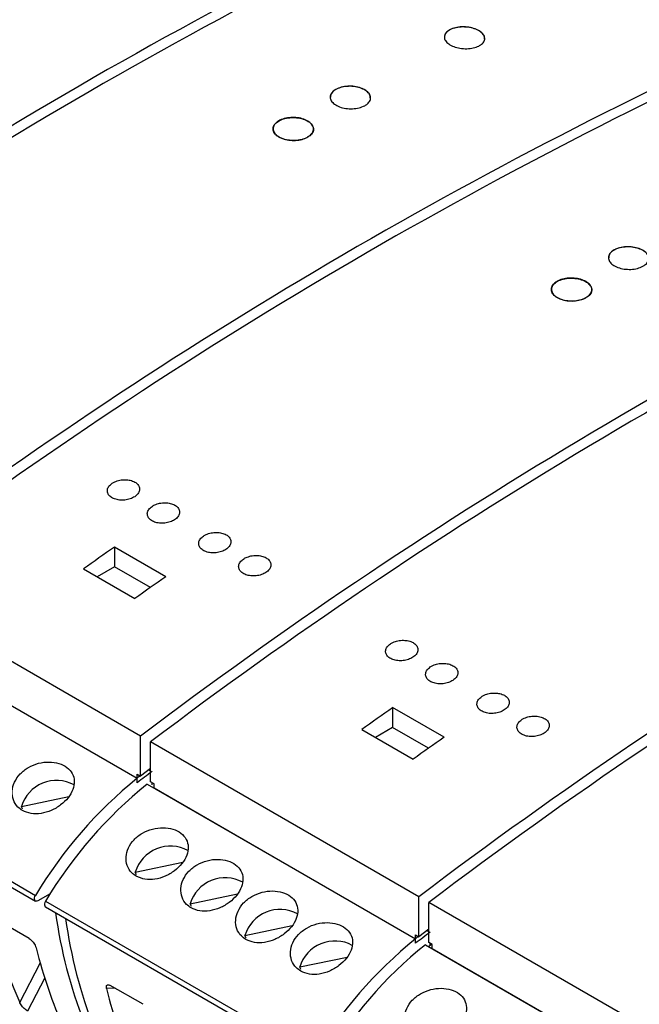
# Model space of a CAD drawing. Header units: millimetres. Extents: x 6 to 415, y 5 to 292.
# Tile 34 of 62: x 354 to 361, y 100 to 112. Entities that reach past the tile are written whole.
import ezdxf

# ---------------------------------------------------------------- set-up
doc = ezdxf.new("R2010")
doc.units = ezdxf.units.MM

msp = doc.modelspace()

# ---------------------------------------------------------------- linework, layer by layer
at = {"color": 7, "linetype": 'Continuous', "lineweight": 25}
for p, q in [((355.5096, 104.9526), (354.8732, 105.3199)), ((354.8732, 105.3199), (354.8732, 105.0754)), ((354.4914, 105.0497), (355.1277, 104.6823)), ((354.8732, 105.0754), (354.66, 104.9523)), ((355.3189, 104.8181), (354.8732, 105.0754)), ((355.1985, 102.9773), (351.8751, 104.8958)), ((351.8326, 104.373), (355.156, 102.4544)), ((351.9175, 104.3265), (355.156, 102.4569)), ((358.9567, 102.9626), (358.3203, 103.33)), ((358.3203, 103.33), (358.3203, 103.0854)), ((355.1985, 102.482), (355.1985, 102.9773)), ((357.9385, 103.0597), (358.5749, 102.6923)), ((358.3203, 103.0854), (358.1071, 102.9623)), ((358.7661, 102.8281), (358.3203, 103.0854)), ((350.5723, 102.8516), (353.8957, 100.9331)), ((350.5735, 102.923), (353.8969, 101.0045)), ((358.6456, 100.9873), (355.3222, 102.9058)), ((355.3222, 102.4105), (355.3222, 102.9058)), ((355.156, 102.4569), (355.156, 102.5065)), ((355.156, 102.5065), (355.1985, 102.482)), ((355.3222, 102.5745), (355.1985, 102.482)), ((355.3025, 102.5598), (355.3222, 102.5484)), ((355.156, 102.4006), (355.156, 102.4544)), ((355.2798, 102.383), (358.6032, 100.4644)), ((355.3646, 102.3861), (355.3222, 102.4105)), ((355.3399, 102.3743), (355.3399, 102.4003)), ((355.3646, 102.3365), (355.3646, 102.3861)), ((355.3646, 102.3365), (358.6032, 100.4669)), ((353.7221, 102.107), (354.3086, 102.2292)), ((353.7372, 102.074), (353.7221, 102.107)), ((355.1328, 101.2926), (355.7193, 101.4148)), ((355.1479, 101.2596), (355.1328, 101.2926)), ((354.0767, 101.0232), (353.9257, 100.936)), ((355.8116, 100.9007), (356.3981, 101.0229)), ((354.0207, 100.933), (357.3441, 99.0145)), ((355.8267, 100.8678), (355.8116, 100.9007)), ((358.6456, 100.492), (358.6456, 100.9873)), ((362.0928, 98.9973), (358.7693, 100.9158)), ((358.7693, 100.4206), (358.7693, 100.9158)), ((354.0194, 100.8616), (357.3428, 98.9431)), ((353.8182, 100.4687), (353.4123, 100.703)), ((356.4905, 100.5089), (357.0769, 100.631)), ((358.7693, 100.5845), (358.6456, 100.492)), ((358.7496, 100.5698), (358.7693, 100.5584)), ((356.5055, 100.4759), (356.4905, 100.5089)), ((358.6032, 100.4669), (358.6032, 100.5165)), ((358.6032, 100.5165), (358.6456, 100.492)), ((358.6032, 100.4106), (358.6032, 100.4644)), ((358.8118, 100.3961), (358.7693, 100.4206)), ((358.787, 100.3843), (358.787, 100.4103)), ((358.7269, 100.393), (362.0503, 98.4744)), ((358.8118, 100.3465), (358.8118, 100.3961)), ((358.8118, 100.3465), (362.0503, 98.4769)), ((357.1693, 100.117), (357.7558, 100.2392)), ((357.1844, 100.084), (357.1693, 100.117)), ((355.2289, 99.6543), (354.823, 99.8886))]:
    msp.add_line(p, q, dxfattribs=at)
at = {"color": 8, "linetype": 'Continuous', "lineweight": 25}
for p, q in [((353.7019, 99.6756), (353.9545, 100.1656)), ((354.0102, 99.9817), (353.7981, 99.5704)), ((354.8827, 99.8541), (354.7762, 99.849))]:
    msp.add_line(p, q, dxfattribs=at)
at = {"color": 7, "linetype": 'Continuous', "lineweight": 25, "flags": 128}
for points in [[(353.9257, 100.936), (353.9131, 100.931), (353.9017, 100.9307), (353.8925, 100.9354), (353.8861, 100.9444), (353.8834, 100.957), (353.8843, 100.9722), (353.889, 100.9885), (353.8969, 101.0045)], [(354.0207, 100.933), (354.0127, 100.9171), (354.0081, 100.9008), (354.0071, 100.8856), (354.0099, 100.873), (354.0162, 100.8639), (354.0194, 100.8616)], [(358.8067, 100.399), (358.7959, 100.3909), (358.7729, 100.3737), (358.7674, 100.3696)]]:
    msp.add_lwpolyline(points, dxfattribs=at)
at = {"color": 7, "linetype": 'Continuous', "lineweight": 25}
for centre, radius, start, end in [((380.8258, 61.4819), 59.5543, 114.553999, 127.154481), ((380.9495, 61.4104), 59.5543, 114.553999, 127.154481), ((384.2729, 59.4919), 59.5543, 114.553999, 127.154481), ((384.3967, 59.4205), 59.5543, 114.553999, 127.154481), ((387.7201, 57.5019), 59.5543, 114.553999, 127.154481), ((387.8438, 57.4305), 59.5543, 114.553999, 127.154481), ((391.1672, 55.5119), 59.5543, 114.553999, 127.154481), ((391.291, 55.4405), 59.5543, 114.553999, 127.154481), ((394.6144, 53.5219), 59.5543, 114.553999, 127.154481), ((394.7381, 53.4505), 59.5543, 114.553999, 127.154481), ((394.0553, 49.5602), 68.1497, 125.095496, 125.488804), ((394.6916, 49.1928), 68.1497, 125.095496, 125.488804), ((397.5024, 47.5702), 68.1497, 125.095496, 125.488804), ((398.1388, 47.2028), 68.1497, 125.095496, 125.488804), ((397.6302, 45.8155), 70.7526, 126.706836, 126.892767), ((379.2788, 70.2852), 40.211, 126.79654, 126.86303), ((354.1576, 101.9736), 0.4555, 61.70114, 162.96585), ((358.5995, 98.1925), 5.4792, 128.93693, 149.1219), ((358.7233, 98.121), 5.4792, 128.93693, 149.1219), ((355.5683, 101.1592), 0.4555, 61.70101, 162.96597), ((356.2471, 100.7673), 0.4555, 61.7011, 162.96589), ((359.8915, 101.5621), 5.798, 187.66357, 215.51912), ((356.9259, 100.3754), 0.4555, 61.70114, 162.96585), ((360.0153, 101.4907), 5.798, 187.66357, 215.51912), ((401.0773, 43.8255), 70.7526, 126.706836, 126.892767), ((357.6048, 99.9836), 0.4555, 61.70107, 162.96591), ((362.0467, 96.2025), 5.4792, 128.93693, 149.1219), ((382.7259, 68.2953), 40.211, 126.79654, 126.86303), ((362.1704, 96.1311), 5.4792, 128.93693, 149.1219)]:
    msp.add_arc(centre, radius, start, end, dxfattribs=at)
for centre, major_axis, ratio, start_param, end_param in [((361.9837, 106.5869), (7.0513, 8.5462), 0.6180688, 2.7078936, 2.8467919), ((360.3438, 107.5335), (4.1386, 10.2615), 0.518538, 2.5314751, 2.6703735), ((363.3944, 105.7725), (7.0513, 8.5462), 0.6180688, 2.7078936, 2.8467919)]:
    msp.add_ellipse(centre, major_axis=major_axis, ratio=ratio, start_param=start_param, end_param=end_param, dxfattribs=at)
for points, knots in [([(359.3881, 111.5285), (359.3662, 111.5196), (359.3225, 111.5017), (359.2389, 111.4925), (359.1537, 111.4981), (359.0747, 111.5188), (359.0113, 111.5521), (358.9704, 111.5942), (358.9565, 111.6404), (358.9713, 111.6855), (359.0132, 111.7244), (359.0774, 111.7526), (359.1569, 111.767), (359.2425, 111.7659), (359.3245, 111.7494), (359.3937, 111.7196), (359.4422, 111.6799), (359.4648, 111.6347), (359.4588, 111.5891), (359.4299, 111.5526), (359.3997, 111.5352), (359.3881, 111.5285)], [0, 0, 0, 0, 0.0538136, 0.1076292, 0.1613918, 0.215057, 0.268639, 0.3221832, 0.3757451, 0.429377, 0.4831042, 0.5369167, 0.5907654, 0.6445795, 0.698297, 0.7518997, 0.8054258, 0.8589528, 0.9125575, 0.9662762, 1, 1, 1, 1]), ([(359.4582, 111.6195), (359.4582, 111.6299), (359.4581, 111.6554), (359.4257, 111.6945), (359.3692, 111.7309), (359.294, 111.7558), (359.2098, 111.7665), (359.1257, 111.7617), (359.0509, 111.7419), (358.9952, 111.7091), (358.9639, 111.6725), (358.9644, 111.6474), (358.9646, 111.6376)], [0, 0, 0, 0, 0.0728369, 0.1801905, 0.2873288, 0.3943579, 0.5014396, 0.6087099, 0.7162088, 0.8238671, 0.9315483, 1, 1, 1, 1]), ([(357.9739, 110.7889), (357.952, 110.7793), (357.9083, 110.76), (357.8249, 110.7488), (357.7398, 110.7528), (357.6608, 110.7726), (357.5972, 110.8057), (357.5562, 110.8485), (357.5423, 110.8961), (357.5571, 110.9431), (357.599, 110.9842), (357.6632, 111.0146), (357.7425, 111.0311), (357.828, 111.0317), (357.91, 111.0164), (357.9792, 110.987), (358.0279, 110.9468), (358.0506, 110.9004), (358.0445, 110.8531), (358.0157, 110.8147), (357.9855, 110.7961), (357.9739, 110.7889)], [0, 0, 0, 0, 0.0537158, 0.1074323, 0.1611352, 0.2148162, 0.2684807, 0.3221382, 0.375799, 0.4294732, 0.4831681, 0.5368835, 0.5906101, 0.6443313, 0.6980297, 0.7516978, 0.8053454, 0.8589922, 0.9126607, 0.9663595, 1, 1, 1, 1]), ([(358.044, 110.8846), (358.0439, 110.8952), (358.0439, 110.9216), (358.0117, 110.9614), (357.9553, 110.9979), (357.88, 111.0223), (357.7957, 111.0317), (357.7115, 111.0251), (357.6367, 111.003), (357.581, 110.9681), (357.5498, 110.9295), (357.5502, 110.9036), (357.5503, 110.8934)], [0, 0, 0, 0, 0.0723835, 0.1797557, 0.2870703, 0.3943523, 0.5016511, 0.6090001, 0.7164088, 0.8238529, 0.9312967, 1, 1, 1, 1]), ([(357.2667, 110.3976), (357.2847, 110.4099), (357.3205, 110.4344), (357.343, 110.4815), (357.3383, 110.5298), (357.3053, 110.575), (357.248, 110.6116), (357.173, 110.6357), (357.0886, 110.6444), (357.0043, 110.6368), (356.9297, 110.6137), (356.8732, 110.5777), (356.8411, 110.5327), (356.8371, 110.484), (356.8615, 110.437), (356.9118, 110.3971), (356.9821, 110.3689), (357.0646, 110.3554), (357.1497, 110.3583), (357.2193, 110.3742), (357.2536, 110.3911), (357.2667, 110.3976)], [0, 0, 0, 0, 0.0536974, 0.107395, 0.1610917, 0.2147812, 0.2684629, 0.3221397, 0.3758192, 0.4295058, 0.4832003, 0.5368982, 0.5905946, 0.644286, 0.6979734, 0.7516574, 0.8053407, 0.8590239, 0.9127082, 0.9663954, 1, 1, 1, 1]), ([(357.2667, 110.3993), (357.2449, 110.3892), (357.2012, 110.3692), (357.1179, 110.357), (357.0328, 110.3602), (356.9537, 110.3796), (356.8902, 110.4126), (356.8491, 110.4558), (356.8352, 110.504), (356.85, 110.552), (356.8919, 110.5941), (356.9561, 110.6257), (357.0354, 110.6432), (357.1208, 110.6447), (357.2028, 110.6299), (357.2721, 110.6007), (357.3208, 110.5604), (357.3435, 110.5133), (357.3374, 110.4651), (357.3086, 110.4259), (357.2784, 110.4067), (357.2667, 110.3993)], [0, 0, 0, 0, 0.0536935, 0.107387, 0.1610774, 0.2147635, 0.2684471, 0.3221308, 0.3758136, 0.4294989, 0.4831874, 0.5368807, 0.5905779, 0.6442749, 0.6979678, 0.7516519, 0.8053294, 0.8590069, 0.912691, 0.9663834, 1, 1, 1, 1]), ([(361.421, 108.7989), (361.3992, 108.7893), (361.3555, 108.77), (361.2721, 108.7588), (361.1869, 108.7628), (361.1079, 108.7826), (361.0444, 108.8157), (361.0033, 108.8585), (360.9894, 108.9061), (361.0043, 108.9531), (361.0461, 108.9942), (361.1103, 109.0246), (361.1897, 109.0411), (361.2752, 109.0417), (361.3572, 109.0264), (361.4264, 108.997), (361.475, 108.9568), (361.4978, 108.9104), (361.4917, 108.8631), (361.4628, 108.8247), (361.4326, 108.8061), (361.421, 108.7989)], [0, 0, 0, 0, 0.0537159, 0.1074323, 0.1611349, 0.2148164, 0.2684808, 0.3221384, 0.3757992, 0.4294733, 0.4831681, 0.5368834, 0.59061, 0.6443315, 0.6980299, 0.751698, 0.8053451, 0.8589923, 0.9126608, 0.9663595, 1, 1, 1, 1]), ([(361.4911, 108.8946), (361.4911, 108.9052), (361.4911, 108.9316), (361.4588, 108.9714), (361.4024, 109.0079), (361.3272, 109.0323), (361.2428, 109.0417), (361.1587, 109.0351), (361.0838, 109.0131), (361.0282, 108.9781), (360.9969, 108.9395), (360.9973, 108.9136), (360.9975, 108.9034)], [0, 0, 0, 0, 0.0723835, 0.1797557, 0.2870702, 0.3943532, 0.5016512, 0.6090007, 0.7164091, 0.8238533, 0.9312967, 1, 1, 1, 1]), ([(360.7139, 108.4076), (360.7318, 108.4199), (360.7677, 108.4444), (360.7901, 108.4915), (360.7854, 108.5398), (360.7524, 108.585), (360.6952, 108.6216), (360.6201, 108.6457), (360.5357, 108.6544), (360.4515, 108.6468), (360.3769, 108.6237), (360.3203, 108.5877), (360.2882, 108.5427), (360.2842, 108.494), (360.3087, 108.447), (360.3589, 108.4072), (360.4292, 108.3789), (360.5118, 108.3654), (360.5969, 108.3683), (360.6665, 108.3842), (360.7007, 108.4011), (360.7139, 108.4076)], [0, 0, 0, 0, 0.0536975, 0.1073953, 0.1610916, 0.2147812, 0.2684628, 0.3221397, 0.3758188, 0.4295057, 0.4832002, 0.5368981, 0.5905943, 0.6442858, 0.6979731, 0.7516576, 0.8053409, 0.8590237, 0.912708, 0.9663954, 1, 1, 1, 1]), ([(360.7139, 108.4093), (360.6921, 108.3992), (360.6484, 108.3792), (360.565, 108.367), (360.4799, 108.3702), (360.4009, 108.3896), (360.3373, 108.4226), (360.2962, 108.4658), (360.2823, 108.514), (360.2971, 108.562), (360.339, 108.6041), (360.4032, 108.6357), (360.4825, 108.6532), (360.568, 108.6547), (360.65, 108.6399), (360.7192, 108.6107), (360.7679, 108.5704), (360.7907, 108.5233), (360.7846, 108.4751), (360.7557, 108.4359), (360.7255, 108.4167), (360.7139, 108.4093)], [0, 0, 0, 0, 0.0536936, 0.1073872, 0.1610776, 0.2147636, 0.2684478, 0.3221305, 0.3758138, 0.4294987, 0.4831873, 0.5368806, 0.5905778, 0.6442751, 0.6979676, 0.7516518, 0.8053293, 0.8590068, 0.9126909, 0.9663833, 1, 1, 1, 1]), ([(354.8449, 106.1097), (354.8305, 106.0978), (354.8018, 106.0741), (354.7839, 106.0307), (354.7878, 105.9876), (354.8145, 105.9491), (354.8604, 105.9196), (354.9203, 105.9024), (354.9876, 105.8992), (355.0548, 105.9104), (355.1145, 105.9349), (355.1598, 105.9699), (355.1855, 106.0115), (355.1886, 106.0549), (355.1687, 106.0952), (355.1284, 106.1278), (355.0722, 106.1492), (355.0063, 106.1571), (354.9385, 106.1504), (354.8829, 106.1329), (354.8555, 106.1161), (354.8449, 106.1097)], [0, 0, 0, 0, 0.0539968, 0.1079976, 0.1618944, 0.2155563, 0.2689915, 0.3223157, 0.3756952, 0.4292705, 0.4830888, 0.5370873, 0.5911244, 0.6450482, 0.698763, 0.7522626, 0.8056331, 0.8590043, 0.9125097, 0.9662273, 1, 1, 1, 1]), ([(355.3399, 105.8239), (355.3255, 105.8121), (355.2967, 105.7883), (355.2788, 105.7449), (355.2828, 105.7019), (355.3095, 105.6634), (355.3554, 105.6339), (355.4153, 105.6166), (355.4825, 105.6135), (355.5498, 105.6247), (355.6095, 105.6491), (355.6548, 105.6841), (355.6805, 105.7257), (355.6836, 105.7692), (355.6637, 105.8095), (355.6233, 105.8421), (355.5671, 105.8635), (355.5013, 105.8714), (355.4335, 105.8647), (355.3778, 105.8471), (355.3505, 105.8304), (355.3399, 105.8239)], [0, 0, 0, 0, 0.0539968, 0.1079976, 0.1618944, 0.2155563, 0.2689915, 0.3223158, 0.3756953, 0.4292706, 0.4830887, 0.5370872, 0.5911243, 0.6450481, 0.6987629, 0.7522625, 0.805633, 0.8590043, 0.9125097, 0.9662273, 1, 1, 1, 1]), ([(355.9763, 105.4565), (355.9619, 105.4447), (355.9331, 105.4209), (355.9152, 105.3775), (355.9192, 105.3345), (355.9459, 105.296), (355.9918, 105.2665), (356.0517, 105.2493), (356.1189, 105.2461), (356.1862, 105.2573), (356.2458, 105.2817), (356.2912, 105.3167), (356.3169, 105.3583), (356.32, 105.4018), (356.3001, 105.4421), (356.2597, 105.4747), (356.2035, 105.4961), (356.1377, 105.504), (356.0699, 105.4973), (356.0142, 105.4797), (355.9869, 105.463), (355.9763, 105.4565)], [0, 0, 0, 0, 0.0539969, 0.1079974, 0.1618942, 0.2155561, 0.2689919, 0.3223155, 0.375695, 0.4292704, 0.4830886, 0.5370871, 0.591124, 0.6450478, 0.6987621, 0.7522628, 0.8056327, 0.8590045, 0.9125095, 0.9662273, 1, 1, 1, 1]), ([(356.4713, 105.1708), (356.4569, 105.1589), (356.4281, 105.1352), (356.4102, 105.0918), (356.4142, 105.0488), (356.4409, 105.0102), (356.4868, 104.9808), (356.5467, 104.9635), (356.6139, 104.9603), (356.6811, 104.9716), (356.7408, 104.996), (356.7862, 105.031), (356.8119, 105.0726), (356.8149, 105.116), (356.7951, 105.1563), (356.7547, 105.189), (356.6985, 105.2104), (356.6327, 105.2182), (356.5648, 105.2115), (356.5092, 105.194), (356.4818, 105.1773), (356.4713, 105.1708)], [0, 0, 0, 0, 0.0539969, 0.1079974, 0.1618942, 0.2155566, 0.2689918, 0.322316, 0.3756951, 0.4292704, 0.4830886, 0.5370871, 0.591124, 0.6450478, 0.6987621, 0.7522628, 0.8056327, 0.8590045, 0.9125095, 0.9662273, 1, 1, 1, 1]), ([(358.2921, 104.1197), (358.2777, 104.1078), (358.2489, 104.0841), (358.231, 104.0407), (358.235, 103.9976), (358.2617, 103.9591), (358.3076, 103.9296), (358.3675, 103.9124), (358.4347, 103.9092), (358.5019, 103.9204), (358.5616, 103.9449), (358.607, 103.9799), (358.6327, 104.0215), (358.6357, 104.0649), (358.6159, 104.1052), (358.5755, 104.1379), (358.5193, 104.1593), (358.4535, 104.1671), (358.3856, 104.1604), (358.33, 104.1429), (358.3026, 104.1261), (358.2921, 104.1197)], [0, 0, 0, 0, 0.05399689, 0.10799737, 0.16189415, 0.21555659, 0.26899239, 0.32231602, 0.3756955, 0.42927084, 0.4830889, 0.53708734, 0.59112448, 0.64504826, 0.69876251, 0.75226325, 0.80563257, 0.85900485, 0.91250943, 0.96622727, 1, 1, 1, 1]), ([(358.787, 103.8339), (358.7726, 103.8221), (358.7439, 103.7983), (358.726, 103.7549), (358.7299, 103.7119), (358.7566, 103.6734), (358.8025, 103.6439), (358.8624, 103.6266), (358.9297, 103.6235), (358.9969, 103.6347), (359.0566, 103.6591), (359.102, 103.6941), (359.1277, 103.7357), (359.1307, 103.7792), (359.1109, 103.8195), (359.0705, 103.8521), (359.0143, 103.8735), (358.9485, 103.8814), (358.8806, 103.8747), (358.825, 103.8571), (358.7976, 103.8404), (358.787, 103.8339)], [0, 0, 0, 0, 0.0539969, 0.1079973, 0.1618941, 0.2155565, 0.2689923, 0.322316, 0.3756954, 0.4292708, 0.483089, 0.5370874, 0.5911246, 0.6450479, 0.6987627, 0.7522634, 0.8056327, 0.8590045, 0.9125094, 0.9662273, 1, 1, 1, 1]), ([(359.4234, 103.4665), (359.409, 103.4547), (359.3803, 103.4309), (359.3624, 103.3875), (359.3663, 103.3445), (359.393, 103.306), (359.4389, 103.2765), (359.4988, 103.2593), (359.5661, 103.2561), (359.6333, 103.2673), (359.693, 103.2917), (359.7384, 103.3267), (359.7641, 103.3683), (359.7671, 103.4118), (359.7473, 103.4521), (359.7069, 103.4847), (359.6507, 103.5061), (359.5849, 103.514), (359.517, 103.5073), (359.4614, 103.4898), (359.434, 103.473), (359.4234, 103.4665)], [0, 0, 0, 0, 0.0539969, 0.1079973, 0.1618941, 0.2155565, 0.2689917, 0.3223159, 0.3756954, 0.4292704, 0.4830886, 0.537087, 0.5911242, 0.6450479, 0.6987622, 0.7522629, 0.8056328, 0.8590046, 0.9125095, 0.9662273, 1, 1, 1, 1]), ([(359.9184, 103.1808), (359.904, 103.1689), (359.8752, 103.1452), (359.8573, 103.1018), (359.8613, 103.0588), (359.888, 103.0202), (359.9339, 102.9908), (359.9938, 102.9735), (360.0611, 102.9703), (360.1283, 102.9816), (360.188, 103.006), (360.2333, 103.041), (360.259, 103.0826), (360.2621, 103.126), (360.2422, 103.1663), (360.2018, 103.199), (360.1456, 103.2204), (360.0798, 103.2282), (360.012, 103.2215), (359.9564, 103.204), (359.929, 103.1873), (359.9184, 103.1808)], [0, 0, 0, 0, 0.0539969, 0.1079974, 0.1618941, 0.2155566, 0.2689921, 0.322316, 0.3756952, 0.4292706, 0.4830887, 0.5370871, 0.5911242, 0.6450479, 0.6987622, 0.7522629, 0.8056325, 0.8590045, 0.9125095, 0.9662273, 1, 1, 1, 1]), ([(353.7345, 102.0552), (353.7689, 102.0403), (353.8377, 102.0104), (353.9649, 102.0132), (354.0931, 102.0506), (354.2113, 102.1201), (354.3054, 102.2119), (354.3653, 102.3153), (354.3842, 102.4199), (354.3592, 102.5156), (354.2921, 102.593), (354.1904, 102.6438), (354.0659, 102.6625), (353.9325, 102.6461), (353.8057, 102.5944), (353.7008, 102.5121), (353.63, 102.4082), (353.6004, 102.2947), (353.6154, 102.1859), (353.6648, 102.1033), (353.7146, 102.0689), (353.7345, 102.0552)], [0, 0, 0, 0, 0.0534583, 0.1069086, 0.1605704, 0.2143721, 0.267945, 0.32128, 0.3747336, 0.4284807, 0.4822404, 0.5357077, 0.589035, 0.6425916, 0.6963903, 0.7500661, 0.8034499, 0.8568232, 0.9104839, 0.9642863, 1, 1, 1, 1]), ([(355.1451, 101.2409), (355.1796, 101.2259), (355.2484, 101.196), (355.3756, 101.1988), (355.5038, 101.2362), (355.6219, 101.3057), (355.7161, 101.3975), (355.776, 101.501), (355.7949, 101.6055), (355.7699, 101.7013), (355.7028, 101.7786), (355.6011, 101.8294), (355.4765, 101.8481), (355.3431, 101.8317), (355.2163, 101.7801), (355.1114, 101.6977), (355.0406, 101.5938), (355.0111, 101.4803), (355.0261, 101.3715), (355.0754, 101.2889), (355.1253, 101.2546), (355.1451, 101.2409)], [0, 0, 0, 0, 0.0534586, 0.1069089, 0.1605706, 0.2143723, 0.2679451, 0.3212801, 0.3747338, 0.4284808, 0.4822406, 0.5357078, 0.5890354, 0.6425918, 0.6963906, 0.7500664, 0.8034502, 0.8568235, 0.910484, 0.9642866, 1, 1, 1, 1]), ([(355.824, 100.849), (355.8584, 100.834), (355.9272, 100.8041), (356.0544, 100.807), (356.1826, 100.8443), (356.3008, 100.9138), (356.3949, 101.0056), (356.4548, 101.1091), (356.4737, 101.2137), (356.4487, 101.3094), (356.3816, 101.3867), (356.2799, 101.4376), (356.1554, 101.4563), (356.022, 101.4398), (355.8952, 101.3882), (355.7903, 101.3058), (355.7195, 101.2019), (355.6899, 101.0884), (355.7049, 100.9796), (355.7543, 100.897), (355.8041, 100.8627), (355.824, 100.849)], [0, 0, 0, 0, 0.0534583, 0.1069086, 0.1605704, 0.2143721, 0.267945, 0.32128, 0.3747336, 0.4284807, 0.4822404, 0.5357077, 0.589035, 0.6425916, 0.6963903, 0.7500661, 0.8034499, 0.8568232, 0.9104839, 0.9642863, 1, 1, 1, 1]), ([(356.5028, 100.4571), (356.5372, 100.4422), (356.606, 100.4123), (356.7332, 100.4151), (356.8615, 100.4524), (356.9796, 100.522), (357.0737, 100.6137), (357.1336, 100.7172), (357.1526, 100.8218), (357.1276, 100.9175), (357.0605, 100.9948), (356.9587, 101.0457), (356.8342, 101.0644), (356.7008, 101.0479), (356.574, 100.9963), (356.4691, 100.9139), (356.3983, 100.81), (356.3688, 100.6966), (356.3837, 100.5877), (356.4331, 100.5051), (356.4829, 100.4708), (356.5028, 100.4571)], [0, 0, 0, 0, 0.0534583, 0.1069086, 0.1605703, 0.2143721, 0.267945, 0.32128, 0.3747334, 0.4284807, 0.4822404, 0.5357077, 0.589035, 0.6425916, 0.6963903, 0.7500661, 0.80345, 0.8568232, 0.910484, 0.9642863, 1, 1, 1, 1]), ([(357.1816, 100.0652), (357.216, 100.0503), (357.2849, 100.0204), (357.412, 100.0232), (357.5403, 100.0606), (357.6584, 100.1301), (357.7526, 100.2219), (357.8125, 100.3253), (357.8314, 100.4299), (357.8064, 100.5256), (357.7393, 100.603), (357.6376, 100.6538), (357.513, 100.6725), (357.3796, 100.6561), (357.2528, 100.6044), (357.1479, 100.5221), (357.0771, 100.4182), (357.0476, 100.3047), (357.0625, 100.1959), (357.1119, 100.1133), (357.1617, 100.0789), (357.1816, 100.0652)], [0, 0, 0, 0, 0.0534583, 0.1069087, 0.1605705, 0.2143722, 0.267945, 0.32128, 0.3747336, 0.4284806, 0.4822403, 0.5357078, 0.5890351, 0.6425917, 0.6963904, 0.7500662, 0.80345, 0.8568233, 0.910484, 0.9642863, 1, 1, 1, 1]), ([(353.8182, 100.4687), (353.825, 100.4642), (353.8386, 100.4552), (353.8587, 100.4347), (353.8768, 100.411), (353.8936, 100.3823), (353.8997, 100.3636), (353.9032, 100.353)], [0, 0, 0, 0, 0.173675, 0.3471806, 0.5255627, 0.7296505, 1, 1, 1, 1]), ([(354.7762, 99.849), (354.7745, 99.8601), (354.7717, 99.879), (354.7805, 99.8944), (354.7946, 99.8991), (354.81, 99.8956), (354.8201, 99.8902), (354.823, 99.8886)], [0, 0, 0, 0, 0.31591848, 0.54095015, 0.73105104, 0.92193221, 1, 1, 1, 1]), ([(358.5923, 99.2509), (358.6267, 99.2359), (358.6955, 99.206), (358.8227, 99.2088), (358.951, 99.2462), (359.0691, 99.3157), (359.1632, 99.4075), (359.2231, 99.511), (359.2421, 99.6155), (359.2171, 99.7113), (359.15, 99.7886), (359.0482, 99.8394), (358.9237, 99.8582), (358.7903, 99.8417), (358.6635, 99.7901), (358.5586, 99.7077), (358.4878, 99.6038), (358.4583, 99.4903), (358.4732, 99.3815), (358.5226, 99.2989), (358.5724, 99.2646), (358.5923, 99.2509)], [0, 0, 0, 0, 0.0534585, 0.1069087, 0.1605706, 0.2143723, 0.2679451, 0.3212801, 0.3747336, 0.4284808, 0.4822405, 0.5357078, 0.5890353, 0.6425917, 0.6963905, 0.7500663, 0.8034501, 0.8568234, 0.910484, 0.9642865, 1, 1, 1, 1]), ([(353.7981, 99.5704), (353.7912, 99.5747), (353.7775, 99.5834), (353.7559, 99.6023), (353.7355, 99.6239), (353.7167, 99.6482), (353.7065, 99.6656), (353.7023, 99.6746), (353.7019, 99.6756)], [0, 0, 0, 0, 0.1724056, 0.3446324, 0.5218251, 0.7252126, 0.9681706, 1, 1, 1, 1])]:
    msp.add_open_spline(points, degree=3, knots=knots, dxfattribs=at)

doc.saveas('drawing.dxf')
